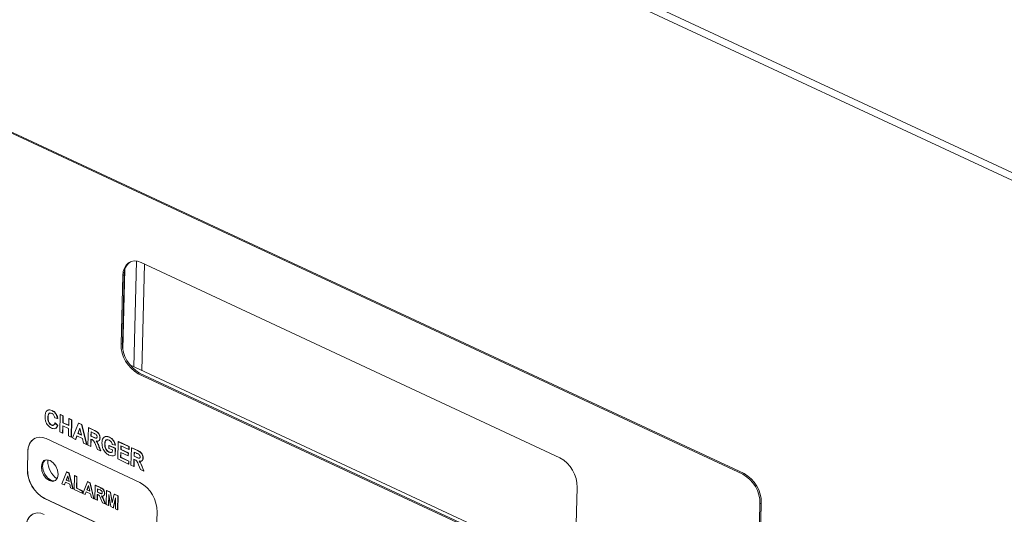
# Paper-space layout '3' of a CAD drawing. Header units: inches. Extents: x 1 to 109, y 1 to 85.
# Tile 24 of 107: x 10.25 to 14.47, y 23.63 to 25.74. Entities that reach past the tile are written whole.
import ezdxf

# ---------------------------------------------------------------- set-up
doc = ezdxf.new("R2010")
doc.units = ezdxf.units.IN
doc.header["$MEASUREMENT"] = 0

psp = doc.layouts.new('3')

# ---------------------------------------------------------------- linework, layer by layer
at = {"color": 7, "linetype": 'Continuous', "lineweight": 15, "ltscale": 5}
for p, q in [((5.1976, 29.4234), (17.1348, 23.8619)), ((5.2169, 29.3811), (17.1522, 23.8205)), ((13.3502, 23.7971), (10.0818, 25.3202)), ((13.3559, 23.7999), (10.0875, 25.323)), ((10.743, 24.2567), (10.7545, 24.7095)), ((10.6959, 24.331), (10.7046, 24.6736)), ((12.5675, 23.8678), (10.7737, 24.7035)), ((10.7774, 24.2406), (10.789, 24.6964)), ((10.6954, 24.6473), (10.688, 24.3543)), ((10.7011, 24.6501), (10.6937, 24.3571)), ((10.7011, 24.6501), (10.6954, 24.6473)), ((10.6937, 24.3571), (10.688, 24.3543)), ((12.6032, 23.39), (10.726, 24.2646)), ((10.7673, 24.2301), (10.7616, 24.2274)), ((10.7616, 24.2274), (12.5554, 23.3917)), ((10.7673, 24.2301), (12.5611, 23.3944)), ((10.3743, 24.0401), (10.3755, 24.0406)), ((10.3919, 24.0694), (10.3931, 24.07)), ((10.4157, 24.0362), (10.4038, 24.0389)), ((10.4098, 24.0528), (10.411, 24.0534)), ((10.4157, 24.0362), (10.4168, 24.0368)), ((10.4254, 23.9779), (10.4273, 24.052)), ((10.4273, 24.052), (10.4284, 24.0525)), ((10.4273, 24.052), (10.4391, 24.0465)), ((10.4284, 24.0525), (10.4402, 24.047)), ((10.4391, 24.0465), (10.4384, 24.017)), ((10.4391, 24.0465), (10.4402, 24.047)), ((10.4402, 24.047), (10.4395, 24.0176)), ((10.4636, 24.0053), (10.4643, 24.0347)), ((10.4643, 24.0347), (10.4655, 24.0353)), ((10.4643, 24.0347), (10.4761, 24.0292)), ((10.4655, 24.0353), (10.4773, 24.0298)), ((10.3894, 24.0071), (10.3906, 24.0077)), ((10.404, 24.0157), (10.4052, 24.0163)), ((10.404, 24.0157), (10.4157, 24.0055)), ((10.4052, 24.0163), (10.4169, 24.006)), ((10.4157, 24.0055), (10.4169, 24.006)), ((10.438, 24.0047), (10.4372, 23.9724)), ((10.4633, 23.9929), (10.438, 24.0047)), ((10.4384, 24.017), (10.4395, 24.0176)), ((10.4384, 24.017), (10.4636, 24.0053)), ((10.4391, 24.0042), (10.4384, 23.9729)), ((10.4395, 24.0176), (10.4636, 24.0063)), ((10.4624, 23.9606), (10.4633, 23.9929)), ((10.4761, 24.0292), (10.4743, 23.9551)), ((10.4773, 24.0298), (10.4754, 23.9557)), ((10.4761, 24.0292), (10.4773, 24.0298)), ((10.4806, 23.9522), (10.5057, 24.0154)), ((10.5116, 23.9944), (10.5028, 23.9716)), ((10.5119, 23.993), (10.504, 23.9722)), ((10.5057, 24.0154), (10.5068, 24.016)), ((10.5057, 24.0154), (10.5182, 24.0096)), ((10.5068, 24.016), (10.5194, 24.0101)), ((10.519, 23.9641), (10.5116, 23.9944)), ((10.5182, 24.0096), (10.5194, 24.0101)), ((10.5182, 24.0096), (10.5397, 23.9246)), ((10.5194, 24.0101), (10.5408, 23.9252)), ((10.546, 23.9217), (10.5479, 23.9958)), ((10.5479, 23.9958), (10.549, 23.9963)), ((10.5479, 23.9958), (10.5737, 23.9838)), ((10.549, 23.9963), (10.5748, 23.9843)), ((10.4372, 23.9724), (10.4254, 23.9779)), ((10.4372, 23.9724), (10.4384, 23.9729)), ((10.4743, 23.9551), (10.4624, 23.9606)), ((10.4743, 23.9551), (10.4754, 23.9557)), ((10.4932, 23.9463), (10.4806, 23.9522)), ((10.4988, 23.961), (10.4932, 23.9463)), ((10.4996, 23.9606), (10.4943, 23.9469)), ((10.5224, 23.95), (10.4988, 23.961)), ((10.5028, 23.9716), (10.504, 23.9722)), ((10.5028, 23.9716), (10.519, 23.9641)), ((10.504, 23.9722), (10.5187, 23.9653)), ((10.5272, 23.9305), (10.5224, 23.95)), ((10.5594, 23.9779), (10.5589, 23.9599)), ((10.5589, 23.9599), (10.5601, 23.9604)), ((10.5589, 23.9599), (10.5684, 23.9554)), ((10.5694, 23.9732), (10.5594, 23.9779)), ((10.5605, 23.9774), (10.5601, 23.9604)), ((10.5601, 23.9604), (10.5696, 23.956)), ((10.5684, 23.9554), (10.5696, 23.956)), ((10.5737, 23.9838), (10.5748, 23.9843)), ((10.597, 23.9521), (10.5982, 23.9527)), ((10.6225, 23.9582), (10.6237, 23.9588)), ((10.6372, 23.9551), (10.6383, 23.9557)), ((10.7683, 23.7622), (10.367, 23.9492)), ((10.4932, 23.9463), (10.4943, 23.9469)), ((10.5397, 23.9246), (10.5272, 23.9305)), ((10.5397, 23.9246), (10.5408, 23.9252)), ((10.5578, 23.9162), (10.546, 23.9217)), ((10.5586, 23.9475), (10.5578, 23.9162)), ((10.5578, 23.9162), (10.559, 23.9168)), ((10.5613, 23.9463), (10.5586, 23.9475)), ((10.5597, 23.947), (10.559, 23.9168)), ((10.5866, 23.9028), (10.5782, 23.9237)), ((10.5933, 23.9145), (10.5944, 23.9151)), ((10.5933, 23.9145), (10.6004, 23.8964)), ((10.5944, 23.9151), (10.6015, 23.8969)), ((10.6179, 23.9265), (10.619, 23.9271)), ((10.6358, 23.9077), (10.6361, 23.9201)), ((10.6361, 23.9201), (10.6372, 23.9206)), ((10.6361, 23.9201), (10.6629, 23.9076)), ((10.6372, 23.9206), (10.664, 23.9082)), ((10.6624, 23.9213), (10.6505, 23.9239)), ((10.6624, 23.9213), (10.6636, 23.9218)), ((10.6629, 23.9076), (10.664, 23.9082)), ((10.664, 23.9082), (10.6633, 23.8784)), ((10.6737, 23.8622), (10.6756, 23.9363)), ((10.6756, 23.9363), (10.6767, 23.9368)), ((10.6756, 23.9363), (10.7213, 23.915)), ((10.6767, 23.9368), (10.7224, 23.9155)), ((10.6871, 23.9184), (10.6867, 23.9023)), ((10.721, 23.9026), (10.6871, 23.9184)), ((10.6882, 23.9179), (10.6878, 23.9028)), ((10.7213, 23.915), (10.721, 23.9026)), ((10.7213, 23.915), (10.7224, 23.9155)), ((10.7224, 23.9155), (10.7221, 23.9032)), ((10.7304, 23.8358), (10.7323, 23.9098)), ((10.7323, 23.9098), (10.7335, 23.9104)), ((10.7323, 23.9098), (10.7581, 23.8978)), ((10.7335, 23.9104), (10.7593, 23.8984)), ((10.2886, 23.893), (10.2868, 23.8198)), ((10.2892, 23.8933), (10.2874, 23.82)), ((10.2892, 23.8933), (10.2886, 23.893)), ((10.6004, 23.8964), (10.5866, 23.9028)), ((10.6004, 23.8964), (10.6015, 23.8969)), ((10.6354, 23.8916), (10.6365, 23.8922)), ((10.6507, 23.9008), (10.6358, 23.9077)), ((10.6505, 23.8911), (10.6507, 23.9008)), ((10.6629, 23.9076), (10.6621, 23.8779)), ((10.6621, 23.8779), (10.6633, 23.8784)), ((10.6864, 23.8899), (10.6858, 23.869)), ((10.6858, 23.869), (10.687, 23.8696)), ((10.6858, 23.869), (10.7205, 23.8529)), ((10.7179, 23.8753), (10.6864, 23.8899)), ((10.6867, 23.9023), (10.6878, 23.9028)), ((10.6867, 23.9023), (10.7182, 23.8876)), ((10.6875, 23.8894), (10.687, 23.8696)), ((10.687, 23.8696), (10.7217, 23.8534)), ((10.6878, 23.9028), (10.7193, 23.8882)), ((10.7182, 23.8876), (10.7179, 23.8753)), ((10.7179, 23.8753), (10.719, 23.8758)), ((10.7182, 23.8876), (10.7193, 23.8882)), ((10.7193, 23.8882), (10.719, 23.8758)), ((10.721, 23.9026), (10.7221, 23.9032)), ((10.7438, 23.892), (10.7434, 23.8739)), ((10.7434, 23.8739), (10.7445, 23.8745)), ((10.7434, 23.8739), (10.7529, 23.8695)), ((10.7539, 23.8873), (10.7438, 23.892)), ((10.745, 23.8915), (10.7445, 23.8745)), ((10.7445, 23.8745), (10.754, 23.8701)), ((10.7529, 23.8695), (10.754, 23.8701)), ((10.7581, 23.8978), (10.7593, 23.8984)), ((10.7815, 23.8662), (10.7826, 23.8667)), ((10.374, 23.8541), (10.3743, 23.8588)), ((10.7202, 23.8405), (10.6737, 23.8622)), ((10.7205, 23.8529), (10.7202, 23.8405)), ((10.7202, 23.8405), (10.7213, 23.8411)), ((10.7205, 23.8529), (10.7217, 23.8534)), ((10.7217, 23.8534), (10.7213, 23.8411)), ((10.7423, 23.8303), (10.7304, 23.8358)), ((10.7431, 23.8616), (10.7423, 23.8303)), ((10.7423, 23.8303), (10.7434, 23.8308)), ((10.7457, 23.8604), (10.7431, 23.8616)), ((10.7442, 23.8611), (10.7434, 23.8308)), ((10.771, 23.8169), (10.7627, 23.8378)), ((10.7778, 23.8286), (10.7789, 23.8291)), ((10.7778, 23.8286), (10.7848, 23.8104)), ((10.7789, 23.8291), (10.786, 23.811)), ((10.2874, 23.82), (10.2868, 23.8198)), ((10.4347, 23.7558), (10.4548, 23.8064)), ((10.4595, 23.7896), (10.4525, 23.7713)), ((10.4598, 23.7881), (10.4536, 23.7719)), ((10.4548, 23.8064), (10.4559, 23.8069)), ((10.4548, 23.8064), (10.4648, 23.8017)), ((10.4559, 23.8069), (10.4659, 23.8023)), ((10.4654, 23.7653), (10.4595, 23.7896)), ((10.4648, 23.8017), (10.4659, 23.8023)), ((10.4648, 23.8017), (10.482, 23.7338)), ((10.4659, 23.8023), (10.4831, 23.7343)), ((10.487, 23.7314), (10.4885, 23.7907)), ((10.4885, 23.7907), (10.4897, 23.7912)), ((10.4885, 23.7907), (10.498, 23.7863)), ((10.4897, 23.7912), (10.4991, 23.7868)), ((10.498, 23.7863), (10.4967, 23.7369)), ((10.4991, 23.7868), (10.4979, 23.7374)), ((10.498, 23.7863), (10.4991, 23.7868)), ((10.7848, 23.8104), (10.771, 23.8169)), ((10.7848, 23.8104), (10.786, 23.811)), ((13.3502, 23.7971), (13.3559, 23.7999)), ((10.4448, 23.7511), (10.4347, 23.7558)), ((10.4493, 23.7628), (10.4448, 23.7511)), ((10.4448, 23.7511), (10.4459, 23.7516)), ((10.4501, 23.7625), (10.4459, 23.7516)), ((10.4681, 23.754), (10.4493, 23.7628)), ((10.4525, 23.7713), (10.4536, 23.7719)), ((10.4525, 23.7713), (10.4654, 23.7653)), ((10.4536, 23.7719), (10.4651, 23.7665)), ((10.4719, 23.7384), (10.4681, 23.754)), ((10.5236, 23.7144), (10.5437, 23.765)), ((10.5484, 23.7482), (10.5414, 23.7299)), ((10.5487, 23.7467), (10.5425, 23.7305)), ((10.5437, 23.765), (10.5448, 23.7655)), ((10.5437, 23.765), (10.5537, 23.7603)), ((10.5448, 23.7655), (10.5549, 23.7608)), ((10.5543, 23.7239), (10.5484, 23.7482)), ((10.5537, 23.7603), (10.5549, 23.7608)), ((10.5537, 23.7603), (10.5709, 23.6923)), ((10.5549, 23.7608), (10.572, 23.6929)), ((10.5759, 23.69), (10.5774, 23.7492)), ((10.5774, 23.7492), (10.5786, 23.7498)), ((10.5774, 23.7492), (10.5981, 23.7396)), ((10.5786, 23.7498), (10.5992, 23.7402)), ((10.5981, 23.7396), (10.5992, 23.7402)), ((12.6338, 23.4478), (12.6412, 23.7408)), ((10.482, 23.7338), (10.4719, 23.7384)), ((10.482, 23.7338), (10.4831, 23.7343)), ((10.5217, 23.7152), (10.487, 23.7314)), ((10.4967, 23.7369), (10.4979, 23.7374)), ((10.4967, 23.7369), (10.522, 23.7251)), ((10.4979, 23.7374), (10.5231, 23.7257)), ((10.522, 23.7251), (10.5217, 23.7152)), ((10.5217, 23.7152), (10.5228, 23.7158)), ((10.522, 23.7251), (10.5231, 23.7257)), ((10.5231, 23.7257), (10.5228, 23.7158)), ((10.5337, 23.7097), (10.5236, 23.7144)), ((10.5382, 23.7214), (10.5337, 23.7097)), ((10.5337, 23.7097), (10.5348, 23.7102)), ((10.539, 23.721), (10.5348, 23.7102)), ((10.5571, 23.7126), (10.5382, 23.7214)), ((10.5414, 23.7299), (10.5425, 23.7305)), ((10.5414, 23.7299), (10.5543, 23.7239)), ((10.5425, 23.7305), (10.554, 23.7251)), ((10.5609, 23.697), (10.5571, 23.7126)), ((10.5709, 23.6923), (10.5609, 23.697)), ((10.586, 23.7106), (10.5854, 23.6856)), ((10.5882, 23.7097), (10.586, 23.7106)), ((10.5867, 23.735), (10.5863, 23.7205)), ((10.5863, 23.7205), (10.5874, 23.7211)), ((10.5863, 23.7205), (10.5939, 23.717)), ((10.5871, 23.7101), (10.5865, 23.6861)), ((10.5947, 23.7312), (10.5867, 23.735)), ((10.5878, 23.7344), (10.5874, 23.7211)), ((10.5874, 23.7211), (10.595, 23.7175)), ((10.5939, 23.717), (10.595, 23.7175)), ((10.6168, 23.7143), (10.6179, 23.7149)), ((10.6245, 23.6674), (10.626, 23.7266)), ((10.626, 23.7266), (10.6271, 23.7272)), ((10.626, 23.7266), (10.642, 23.7192)), ((10.6271, 23.7272), (10.6431, 23.7197)), ((10.6355, 23.7095), (10.634, 23.663)), ((10.6364, 23.7036), (10.6351, 23.6635)), ((10.6435, 23.6585), (10.6355, 23.7095)), ((10.642, 23.7192), (10.6431, 23.7197)), ((10.642, 23.7192), (10.6493, 23.6749)), ((10.6431, 23.7197), (10.65, 23.6778)), ((10.6493, 23.6749), (10.6586, 23.7114)), ((10.6586, 23.7114), (10.6597, 23.712)), ((10.6586, 23.7114), (10.6746, 23.704)), ((10.6597, 23.712), (10.6757, 23.7046)), ((10.6746, 23.704), (10.6731, 23.6447)), ((10.6757, 23.7046), (10.6742, 23.6453)), ((10.6746, 23.704), (10.6757, 23.7046)), ((10.361, 23.6931), (10.3605, 23.6928)), ((10.3605, 23.6928), (10.7618, 23.5058)), ((10.361, 23.6931), (10.7624, 23.5061)), ((10.5709, 23.6923), (10.572, 23.6929)), ((10.5854, 23.6856), (10.5759, 23.69)), ((10.5854, 23.6856), (10.5865, 23.6861)), ((10.6084, 23.6749), (10.6017, 23.6916)), ((10.6195, 23.6697), (10.6084, 23.6749)), ((10.6138, 23.6842), (10.6149, 23.6848)), ((10.6138, 23.6842), (10.6195, 23.6697)), ((10.6149, 23.6848), (10.6206, 23.6703)), ((10.6195, 23.6697), (10.6206, 23.6703)), ((10.634, 23.663), (10.6245, 23.6674)), ((10.634, 23.663), (10.6351, 23.6635)), ((10.654, 23.6536), (10.6435, 23.6585)), ((10.6645, 23.6959), (10.654, 23.6536)), ((10.6644, 23.6915), (10.6552, 23.6541)), ((10.6636, 23.6491), (10.6645, 23.6959)), ((13.3172, 19.4668), (13.4238, 23.6701)), ((13.3229, 19.4696), (13.4295, 23.6729)), ((13.4295, 23.6729), (13.4238, 23.6701)), ((10.654, 23.6536), (10.6552, 23.6541)), ((10.6731, 23.6447), (10.6636, 23.6491)), ((10.6731, 23.6447), (10.6742, 23.6453)), ((10.8401, 23.562), (10.842, 23.6352))]:
    psp.add_line(p, q, dxfattribs=at)
at = {"color": 7, "linetype": 'Continuous', "lineweight": 15, "ltscale": 5, "flags": 128}
for points in [[(10.7737, 24.7035), (10.7589, 24.7087), (10.7445, 24.7101), (10.7311, 24.7077), (10.7193, 24.7017), (10.7095, 24.6922), (10.7021, 24.6797), (10.6973, 24.6645), (10.6954, 24.6473)], [(10.367, 23.9492), (10.3521, 23.9543), (10.3377, 23.9557), (10.3244, 23.9534), (10.3125, 23.9474), (10.3027, 23.9379), (10.2953, 23.9254), (10.2906, 23.9102), (10.2886, 23.893)], [(10.4184, 23.796), (10.4153, 23.7808), (10.4071, 23.7704), (10.3953, 23.7664), (10.3814, 23.7695), (10.3678, 23.7792), (10.3564, 23.794), (10.349, 23.8117), (10.3467, 23.8295), (10.3498, 23.8447), (10.3579, 23.8551), (10.3698, 23.8591), (10.3836, 23.856), (10.3973, 23.8463), (10.4087, 23.8315), (10.4161, 23.8139), (10.4184, 23.796)], [(10.4066, 23.77), (10.4004, 23.7689), (10.3866, 23.772), (10.3729, 23.7817), (10.3615, 23.7965), (10.3541, 23.8142), (10.3518, 23.832), (10.3549, 23.8472), (10.3631, 23.8576), (10.3636, 23.858)], [(10.3588, 23.625), (10.3439, 23.6302), (10.3295, 23.6316), (10.3161, 23.6293), (10.3043, 23.6232), (10.2945, 23.6138), (10.2871, 23.6012), (10.2823, 23.586), (10.2804, 23.5689)]]:
    psp.add_lwpolyline(points, dxfattribs=at)
at = {"color": 7, "linetype": 'Continuous', "lineweight": 15, "ltscale": 25}
for centre, radius, start, end in [((10.7652, 24.654), 0.0643, 124.8316, 183.4856), ((10.8314, 24.3527), 0.1435, 179.3532, 240.8992), ((10.8371, 24.3555), 0.1435, 179.3532, 240.8992), ((10.3523, 23.8974), 0.0632, 121.2899, 183.7667), ((12.4977, 23.7424), 0.1435, 359.3546, 60.8978), ((10.466, 23.8537), 0.092, 179.7246, 235.4743), ((10.4302, 23.8181), 0.1435, 179.3541, 240.8993), ((10.4308, 23.8184), 0.1435, 179.3541, 240.8993), ((13.2804, 23.6717), 0.1435, 359.3545, 60.894), ((13.2861, 23.6745), 0.1435, 359.3545, 60.894), ((10.6985, 23.6368), 0.1435, 359.3538, 60.8989), ((10.3441, 23.5733), 0.0632, 121.2912, 183.7654)]:
    psp.add_arc(centre, radius, start, end, dxfattribs=at)
at = {"color": 7, "linetype": 'Continuous', "lineweight": 15, "ltscale": 5}
for points, knots in [([(10.3625, 24.0445), (10.3629, 24.0498), (10.3637, 24.0604), (10.371, 24.0705), (10.3813, 24.0733), (10.3884, 24.0707), (10.3919, 24.0694)], [0, 0, 0, 0, 0.280678, 0.559628, 0.779537, 1, 1, 1, 1]), ([(10.3896, 23.9946), (10.3852, 23.9972), (10.3765, 24.0024), (10.3671, 24.0171), (10.3627, 24.0318), (10.3626, 24.0403), (10.3625, 24.0445)], [0, 0, 0, 0, 0.279572, 0.558705, 0.779054, 1, 1, 1, 1]), ([(10.3727, 24.0694), (10.3729, 24.0698), (10.3751, 24.0729), (10.3826, 24.0736), (10.3896, 24.0712), (10.3931, 24.07)], [0, 0, 0, 0, 0.058387, 0.528601, 1, 1, 1, 1]), ([(10.3908, 24.0574), (10.3889, 24.0581), (10.3852, 24.0595), (10.3803, 24.0583), (10.3751, 24.0528), (10.3747, 24.0453), (10.3743, 24.0401)], [0, 0, 0, 0, 0.187129, 0.373981, 0.560729, 1, 1, 1, 1]), ([(10.3743, 24.0401), (10.3743, 24.0367), (10.3744, 24.0298), (10.377, 24.0194), (10.3828, 24.011), (10.3872, 24.0084), (10.3894, 24.0071)], [0, 0, 0, 0, 0.281342, 0.560521, 0.780066, 1, 1, 1, 1]), ([(10.385, 24.0592), (10.3839, 24.059), (10.381, 24.0587), (10.3763, 24.0532), (10.3758, 24.0458), (10.3755, 24.0406)], [0, 0, 0, 0, 0.1726214, 0.4194378, 1, 1, 1, 1]), ([(10.3755, 24.0406), (10.3755, 24.0372), (10.3755, 24.0304), (10.3781, 24.02), (10.3839, 24.0116), (10.3884, 24.009), (10.3906, 24.0077)], [0, 0, 0, 0, 0.281342, 0.560521, 0.780066, 1, 1, 1, 1]), ([(10.4038, 24.0389), (10.4033, 24.0411), (10.4023, 24.0455), (10.3988, 24.0512), (10.3948, 24.0553), (10.3921, 24.0567), (10.3908, 24.0574)], [0, 0, 0, 0, 0.27983, 0.559258, 0.779433, 1, 1, 1, 1]), ([(10.3919, 24.0694), (10.3957, 24.0673), (10.4024, 24.0636), (10.4076, 24.0561), (10.4098, 24.0528)], [0, 0, 0, 0, 0.559901, 1, 1, 1, 1]), ([(10.3931, 24.07), (10.3968, 24.0679), (10.4035, 24.0641), (10.4087, 24.0567), (10.411, 24.0534)], [0, 0, 0, 0, 0.559901, 1, 1, 1, 1]), ([(10.4098, 24.0528), (10.4113, 24.0498), (10.414, 24.0444), (10.4152, 24.0387), (10.4157, 24.0362)], [0, 0, 0, 0, 0.558934, 1, 1, 1, 1]), ([(10.411, 24.0534), (10.4125, 24.0504), (10.4152, 24.0449), (10.4163, 24.0393), (10.4168, 24.0368)], [0, 0, 0, 0, 0.558934, 1, 1, 1, 1]), ([(10.3894, 24.0071), (10.3914, 24.0065), (10.3952, 24.0051), (10.4012, 24.0076), (10.403, 24.0126), (10.404, 24.0157)], [0, 0, 0, 0, 0.280499, 0.560416, 1, 1, 1, 1]), ([(10.4157, 24.0055), (10.4145, 24.0023), (10.4122, 23.996), (10.4032, 23.99), (10.3947, 23.9928), (10.3896, 23.9946)], [0, 0, 0, 0, 0.281298, 0.5613948, 1, 1, 1, 1]), ([(10.3906, 24.0077), (10.3925, 24.007), (10.3963, 24.0056), (10.3991, 24.0073), (10.4005, 24.008)], [0, 0, 0, 0, 0.5323791, 1, 1, 1, 1]), ([(10.4169, 24.006), (10.4156, 24.003), (10.4132, 23.997), (10.4085, 23.992), (10.4052, 23.9926), (10.4051, 23.9926)], [0, 0, 0, 0, 0.490849, 0.979602, 1, 1, 1, 1]), ([(10.5684, 23.9554), (10.5719, 23.9537), (10.5763, 23.9515), (10.5814, 23.9507), (10.5835, 23.9517), (10.5849, 23.9539), (10.5851, 23.956), (10.5852, 23.957)], [0, 0, 0, 0, 0.500949, 0.625774, 0.750402, 0.875053, 1, 1, 1, 1]), ([(10.5788, 23.9686), (10.5771, 23.9695), (10.574, 23.9712), (10.5708, 23.9726), (10.5694, 23.9732)], [0, 0, 0, 0, 0.559967, 1, 1, 1, 1]), ([(10.5696, 23.956), (10.573, 23.9543), (10.5773, 23.9522), (10.5822, 23.9512), (10.5832, 23.9518), (10.5836, 23.952)], [0, 0, 0, 0, 0.724171, 0.904618, 1, 1, 1, 1]), ([(10.5737, 23.9838), (10.5765, 23.9824), (10.582, 23.9797), (10.5891, 23.9746), (10.5933, 23.9682), (10.5964, 23.961), (10.5968, 23.9557), (10.597, 23.9521)], [0, 0, 0, 0, 0.251129, 0.500516, 0.625754, 0.751051, 1, 1, 1, 1]), ([(10.5748, 23.9843), (10.5776, 23.983), (10.5832, 23.9803), (10.5902, 23.9752), (10.5945, 23.9687), (10.5975, 23.9616), (10.5979, 23.9562), (10.5982, 23.9527)], [0, 0, 0, 0, 0.251129, 0.500516, 0.625754, 0.751051, 1, 1, 1, 1]), ([(10.5852, 23.957), (10.5851, 23.9582), (10.585, 23.9607), (10.5829, 23.9654), (10.5804, 23.9674), (10.5788, 23.9686)], [0, 0, 0, 0, 0.2811, 0.561288, 1, 1, 1, 1]), ([(10.597, 23.9521), (10.5967, 23.9494), (10.5962, 23.9438), (10.592, 23.9389), (10.5866, 23.9377), (10.5829, 23.9385), (10.5811, 23.9389)], [0, 0, 0, 0, 0.279949, 0.558959, 0.779187, 1, 1, 1, 1]), ([(10.5982, 23.9527), (10.5979, 23.9499), (10.5973, 23.9445), (10.5936, 23.9397), (10.5903, 23.9392), (10.5892, 23.939)], [0, 0, 0, 0, 0.394056, 0.786789, 1, 1, 1, 1]), ([(10.6061, 23.9314), (10.6064, 23.9352), (10.6069, 23.9427), (10.6106, 23.9511), (10.616, 23.9565), (10.6203, 23.9577), (10.6225, 23.9582)], [0, 0, 0, 0, 0.280154, 0.559963, 0.779949, 1, 1, 1, 1]), ([(10.6163, 23.9555), (10.6167, 23.9559), (10.6186, 23.9579), (10.6214, 23.9584), (10.6237, 23.9588)], [0, 0, 0, 0, 0.177944, 1, 1, 1, 1]), ([(10.6225, 23.9582), (10.6252, 23.9583), (10.6299, 23.9583), (10.6349, 23.9561), (10.6372, 23.9551)], [0, 0, 0, 0, 0.55921, 1, 1, 1, 1]), ([(10.6237, 23.9588), (10.6263, 23.9588), (10.6311, 23.9588), (10.6361, 23.9567), (10.6383, 23.9557)], [0, 0, 0, 0, 0.55921, 1, 1, 1, 1]), ([(10.6372, 23.9551), (10.6404, 23.9535), (10.6468, 23.9501), (10.6551, 23.9415), (10.6605, 23.9311), (10.6618, 23.9245), (10.6624, 23.9213)], [0, 0, 0, 0, 0.280674, 0.559849, 0.779757, 1, 1, 1, 1]), ([(10.6383, 23.9557), (10.6415, 23.954), (10.648, 23.9506), (10.6562, 23.942), (10.6616, 23.9317), (10.6629, 23.9251), (10.6636, 23.9218)], [0, 0, 0, 0, 0.280674, 0.559849, 0.779757, 1, 1, 1, 1]), ([(10.5782, 23.9237), (10.5761, 23.9292), (10.5732, 23.9369), (10.5662, 23.944), (10.5629, 23.9455), (10.5613, 23.9463)], [0, 0, 0, 0, 0.560961, 0.779289, 1, 1, 1, 1]), ([(10.5811, 23.9389), (10.5829, 23.9365), (10.5859, 23.9324), (10.589, 23.9258), (10.5912, 23.9202), (10.5926, 23.9164), (10.5933, 23.9145)], [0, 0, 0, 0, 0.339595, 0.559589, 0.779801, 1, 1, 1, 1]), ([(10.5822, 23.9395), (10.5841, 23.937), (10.5871, 23.9329), (10.5901, 23.9263), (10.5924, 23.9207), (10.5938, 23.9169), (10.5944, 23.9151)], [0, 0, 0, 0, 0.339595, 0.559589, 0.779801, 1, 1, 1, 1]), ([(10.6359, 23.8789), (10.6312, 23.8815), (10.6219, 23.8869), (10.6114, 23.9021), (10.6066, 23.9178), (10.6062, 23.9269), (10.6061, 23.9314)], [0, 0, 0, 0, 0.280097, 0.558751, 0.779188, 1, 1, 1, 1]), ([(10.6367, 23.9429), (10.6337, 23.9439), (10.6279, 23.946), (10.6213, 23.942), (10.6184, 23.9347), (10.6181, 23.9293), (10.6179, 23.9265)], [0, 0, 0, 0, 0.279784, 0.558328, 0.778838, 1, 1, 1, 1]), ([(10.6179, 23.9265), (10.618, 23.9228), (10.618, 23.9155), (10.6217, 23.9043), (10.6283, 23.8957), (10.633, 23.893), (10.6354, 23.8916)], [0, 0, 0, 0, 0.2810555, 0.5600194, 0.7797615, 1, 1, 1, 1]), ([(10.6289, 23.9451), (10.6266, 23.9443), (10.6223, 23.9427), (10.6196, 23.9352), (10.6192, 23.9298), (10.619, 23.9271)], [0, 0, 0, 0, 0.374033, 0.686555, 1, 1, 1, 1]), ([(10.619, 23.9271), (10.6191, 23.9234), (10.6192, 23.916), (10.6229, 23.9048), (10.6294, 23.8962), (10.6341, 23.8935), (10.6365, 23.8922)], [0, 0, 0, 0, 0.2810555, 0.5600194, 0.7797615, 1, 1, 1, 1]), ([(10.6505, 23.9239), (10.65, 23.9262), (10.6488, 23.9308), (10.6451, 23.9366), (10.6408, 23.9407), (10.6381, 23.9421), (10.6367, 23.9429)], [0, 0, 0, 0, 0.279824, 0.559239, 0.779438, 1, 1, 1, 1]), ([(10.6354, 23.8916), (10.6384, 23.8907), (10.6438, 23.889), (10.6485, 23.8905), (10.6505, 23.8911)], [0, 0, 0, 0, 0.559095, 1, 1, 1, 1]), ([(10.6621, 23.8779), (10.6576, 23.8764), (10.6495, 23.8739), (10.6401, 23.8773), (10.6359, 23.8789)], [0, 0, 0, 0, 0.558976, 1, 1, 1, 1]), ([(10.6365, 23.8922), (10.6395, 23.8912), (10.645, 23.8895), (10.6496, 23.891), (10.6516, 23.8917)], [0, 0, 0, 0, 0.559095, 1, 1, 1, 1]), ([(10.7529, 23.8695), (10.7564, 23.8677), (10.7607, 23.8655), (10.7658, 23.8648), (10.768, 23.8658), (10.7694, 23.868), (10.7695, 23.87), (10.7696, 23.871)], [0, 0, 0, 0, 0.500953, 0.6257134, 0.7503962, 0.8750179, 1, 1, 1, 1]), ([(10.7633, 23.8827), (10.7615, 23.8836), (10.7584, 23.8852), (10.7553, 23.8867), (10.7539, 23.8873)], [0, 0, 0, 0, 0.559815, 1, 1, 1, 1]), ([(10.754, 23.8701), (10.7575, 23.8684), (10.7618, 23.8663), (10.7666, 23.8653), (10.7677, 23.8659), (10.768, 23.8661)], [0, 0, 0, 0, 0.724183, 0.904538, 1, 1, 1, 1]), ([(10.7581, 23.8978), (10.7609, 23.8965), (10.7665, 23.8938), (10.7736, 23.8887), (10.7778, 23.8822), (10.7808, 23.8751), (10.7812, 23.8697), (10.7815, 23.8662)], [0, 0, 0, 0, 0.251133, 0.500525, 0.625733, 0.751055, 1, 1, 1, 1]), ([(10.7593, 23.8984), (10.7621, 23.897), (10.7676, 23.8943), (10.7747, 23.8892), (10.7789, 23.8828), (10.782, 23.8756), (10.7824, 23.8703), (10.7826, 23.8667)], [0, 0, 0, 0, 0.251133, 0.500525, 0.625733, 0.751055, 1, 1, 1, 1]), ([(10.7696, 23.871), (10.7696, 23.8723), (10.7695, 23.8748), (10.7673, 23.8795), (10.7648, 23.8815), (10.7633, 23.8827)], [0, 0, 0, 0, 0.281077, 0.561323, 1, 1, 1, 1]), ([(10.7815, 23.8662), (10.7812, 23.8634), (10.7806, 23.8579), (10.7765, 23.853), (10.771, 23.8518), (10.7674, 23.8526), (10.7655, 23.853)], [0, 0, 0, 0, 0.279945, 0.558993, 0.779176, 1, 1, 1, 1]), ([(10.7826, 23.8667), (10.7823, 23.864), (10.7818, 23.8585), (10.7781, 23.8538), (10.7748, 23.8533), (10.7736, 23.8531)], [0, 0, 0, 0, 0.394029, 0.786796, 1, 1, 1, 1]), ([(10.7627, 23.8378), (10.7606, 23.8433), (10.7577, 23.851), (10.7507, 23.8581), (10.7474, 23.8596), (10.7457, 23.8604)], [0, 0, 0, 0, 0.561013, 0.779287, 1, 1, 1, 1]), ([(10.7655, 23.853), (10.7674, 23.8505), (10.7704, 23.8464), (10.7734, 23.8399), (10.7757, 23.8342), (10.7771, 23.8305), (10.7778, 23.8286)], [0, 0, 0, 0, 0.339531, 0.559534, 0.779793, 1, 1, 1, 1]), ([(10.7667, 23.8536), (10.7685, 23.8511), (10.7715, 23.847), (10.7746, 23.8404), (10.7768, 23.8348), (10.7782, 23.831), (10.7789, 23.8291)], [0, 0, 0, 0, 0.339531, 0.559534, 0.779793, 1, 1, 1, 1]), ([(10.5981, 23.7396), (10.6003, 23.7385), (10.6048, 23.7364), (10.6104, 23.7323), (10.6138, 23.7271), (10.6163, 23.7214), (10.6166, 23.7172), (10.6168, 23.7143)], [0, 0, 0, 0, 0.251157, 0.500531, 0.625754, 0.751044, 1, 1, 1, 1]), ([(10.5992, 23.7402), (10.6015, 23.7391), (10.6059, 23.7369), (10.6116, 23.7329), (10.6149, 23.7277), (10.6174, 23.722), (10.6177, 23.7177), (10.6179, 23.7149)], [0, 0, 0, 0, 0.251157, 0.500531, 0.625754, 0.751044, 1, 1, 1, 1]), ([(10.6017, 23.6916), (10.6001, 23.696), (10.5977, 23.7021), (10.5921, 23.7079), (10.5895, 23.7091), (10.5882, 23.7097)], [0, 0, 0, 0, 0.560976, 0.779347, 1, 1, 1, 1]), ([(10.5939, 23.717), (10.5967, 23.7156), (10.6002, 23.7138), (10.6043, 23.7132), (10.606, 23.714), (10.6071, 23.7157), (10.6072, 23.7174), (10.6073, 23.7182)], [0, 0, 0, 0, 0.500935, 0.625734, 0.750361, 0.875009, 1, 1, 1, 1]), ([(10.6022, 23.7275), (10.6008, 23.7282), (10.5983, 23.7295), (10.5958, 23.7307), (10.5947, 23.7312)], [0, 0, 0, 0, 0.559939, 1, 1, 1, 1]), ([(10.595, 23.7175), (10.5978, 23.7162), (10.6012, 23.7145), (10.6051, 23.7137), (10.6059, 23.7142), (10.6062, 23.7143)], [0, 0, 0, 0, 0.724161, 0.904574, 1, 1, 1, 1]), ([(10.6073, 23.7182), (10.6072, 23.7192), (10.6072, 23.7212), (10.6054, 23.7249), (10.6034, 23.7265), (10.6022, 23.7275)], [0, 0, 0, 0, 0.281048, 0.561307, 1, 1, 1, 1]), ([(10.6168, 23.7143), (10.6165, 23.7121), (10.6161, 23.7077), (10.6128, 23.7038), (10.6084, 23.7028), (10.6055, 23.7034), (10.604, 23.7038)], [0, 0, 0, 0, 0.279932, 0.558979, 0.779194, 1, 1, 1, 1]), ([(10.604, 23.7038), (10.6055, 23.7018), (10.6079, 23.6985), (10.6103, 23.6932), (10.6121, 23.6888), (10.6132, 23.6857), (10.6138, 23.6842)], [0, 0, 0, 0, 0.339587, 0.55956, 0.779791, 1, 1, 1, 1]), ([(10.6051, 23.7043), (10.6066, 23.7023), (10.609, 23.6991), (10.6115, 23.6938), (10.6133, 23.6893), (10.6144, 23.6863), (10.6149, 23.6848)], [0, 0, 0, 0, 0.339587, 0.55956, 0.779791, 1, 1, 1, 1]), ([(10.6179, 23.7149), (10.6177, 23.7127), (10.6172, 23.7083), (10.6145, 23.7047), (10.6123, 23.7043), (10.6117, 23.7042)], [0, 0, 0, 0, 0.428689, 0.856025, 1, 1, 1, 1])]:
    psp.add_open_spline(points, degree=3, knots=knots, dxfattribs=at)

doc.saveas('drawing.dxf')
